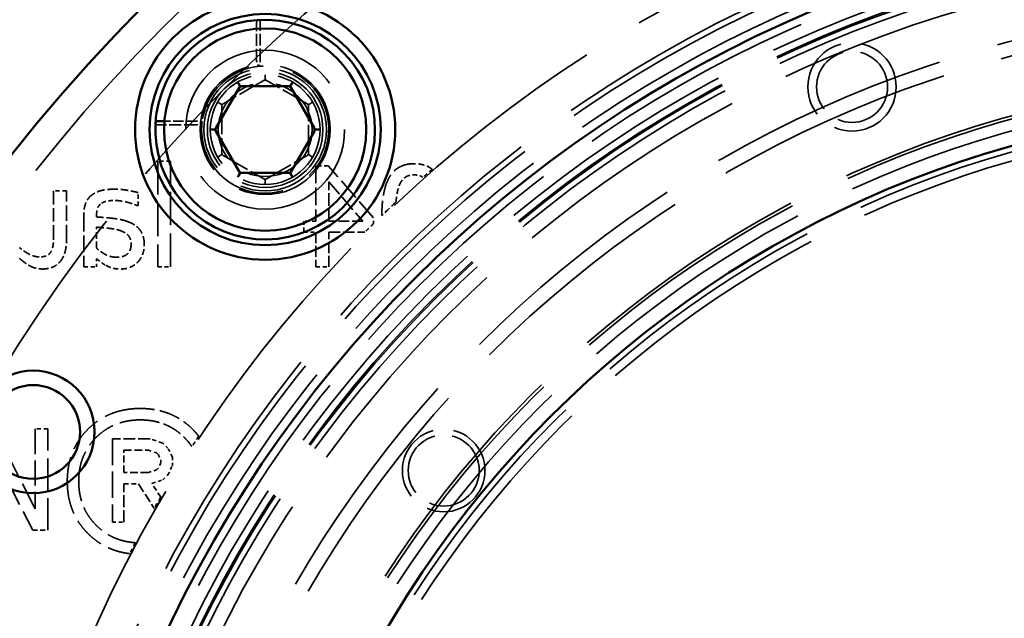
# Model space of a CAD drawing. Header units: millimetres. Extents: x 0 to 840, y 0 to 594.
# Tile 36 of 46: x 564 to 598, y 448 to 469. Entities that reach past the tile are written whole.
import ezdxf

# ---------------------------------------------------------------- set-up
doc = ezdxf.new("R2010")
doc.units = ezdxf.units.MM
doc.header["$LTSCALE"] = 2
doc.linetypes.add('DASHED', pattern=[0.2067, 0.1654, -0.0413])
for name, color, linetype, lineweight in [('Bemaßung (ISO)', 7, 'Continuous', 25), ('Sichtbar (ISO)', 7, 'Continuous', 50), ('Verdeckt (ISO)', 7, 'DASHED', 35)]:
    doc.layers.add(name, color=color, linetype=linetype, lineweight=lineweight)
doc.styles.add('Notiztext (DIN)', font='isocpeur.ttf')
doc.dimstyles.new('Standard (DIN)', dxfattribs={"dimscale": 2, "dimtxt": 3.5, "dimasz": 2.5, "dimexe": 3.175, "dimexo": 0.8, "dimgap": 0.8, "dimtad": 1, "dimrnd": 1e-08, "dimzin": 0, "dimtxsty": 'Notiztext (DIN)', "dimcen": 0.09, "dimdle": 10, "dimclrd": 256, "dimclre": 256, "dimclrt": 256, "dimadec": 0, "dimazin": 0, "dimtfac": 1, "dimtmove": 0, "dimatfit": 3, "dimfxl": 1, "dimtolj": 1, "dimtzin": 0, "dimlwd": -1, "dimlwe": -1, "dimarcsym": 0})

# ---------------------------------------------------------------- blocks, each defined once
blk = doc.blocks.new('*D5')
at = {"layer": 'Bemaßung (ISO)'}
for p, q in [((551.642, 430.706), (551.642, 514.01)), ((664.642, 430.706), (664.642, 514.01)), ((556.642, 507.66), (659.642, 507.66))]:
    blk.add_line(p, q, dxfattribs=at)
for points in [[(556.642, 508.493), (556.642, 506.827), (551.642, 507.66)], [(659.642, 508.493), (659.642, 506.827), (664.642, 507.66)]]:
    blk.add_solid(points, dxfattribs=at)
at = {"layer": 'Defpoints', "color": 0}
for p in [(664.642, 507.66), (551.642, 429.106), (664.642, 429.106)]:
    blk.add_point(p, dxfattribs=at)
at = {"layer": 'Bemaßung (ISO)', "insert": (596.767, 517.66), "char_height": 7, "attachment_point": 1, "style": 'Notiztext (DIN)'}
blk.add_mtext('\\A1;113,00', dxfattribs=at)
blk = doc.blocks.new('*D6')
at = {"layer": 'Bemaßung (ISO)'}
for p, q in [((606.542, 485.606), (511.957, 485.606)), ((518.307, 480.606), (518.307, 330.106)), ((586.042, 325.106), (511.957, 325.106))]:
    blk.add_line(p, q, dxfattribs=at)
for points in [[(517.473, 480.606), (519.14, 480.606), (518.307, 485.606)], [(517.473, 330.106), (519.14, 330.106), (518.307, 325.106)]]:
    blk.add_solid(points, dxfattribs=at)
at = {"layer": 'Defpoints', "color": 0}
for p in [(608.142, 485.606), (518.307, 325.106), (587.642, 325.106)]:
    blk.add_point(p, dxfattribs=at)
at = {"layer": 'Bemaßung (ISO)', "insert": (508.307, 393.281), "char_height": 7, "attachment_point": 1, "rotation": 90, "style": 'Notiztext (DIN)'}
blk.add_mtext('\\A1;160,50', dxfattribs=at)

msp = doc.modelspace()

# ---------------------------------------------------------------- linework, layer by layer
at = {"layer": 'Sichtbar (ISO)'}
for p, q in [((571.526, 466.385), (571.485, 466.456)), ((573.34, 466.385), (573.38, 466.456)), ((570.73, 464.865), (571.538, 466.265)), ((571.526, 466.385), (571.557, 466.332)), ((571.574, 466.301), (571.557, 466.332)), ((571.624, 466.315), (573.241, 466.315)), ((573.291, 466.301), (573.309, 466.332)), ((573.34, 466.385), (573.309, 466.332)), ((573.328, 466.265), (574.136, 464.865)), ((568.945, 465.109), (568.744, 465.109)), ((570.537, 464.815), (570.619, 464.815)), ((570.619, 464.815), (570.681, 464.815)), ((570.716, 464.815), (570.681, 464.815)), ((571.538, 463.365), (570.73, 464.765)), ((574.136, 464.765), (573.328, 463.365)), ((574.149, 464.815), (574.185, 464.815)), ((574.185, 464.815), (574.246, 464.815)), ((574.246, 464.815), (574.328, 464.815)), ((571.574, 463.328), (571.557, 463.297)), ((573.291, 463.328), (573.309, 463.297)), ((571.526, 463.244), (571.485, 463.173)), ((571.557, 463.297), (571.526, 463.244)), ((573.241, 463.315), (571.624, 463.315)), ((573.309, 463.297), (573.34, 463.244)), ((573.34, 463.244), (573.38, 463.173))]:
    msp.add_line(p, q, dxfattribs=at)
for centre, radius in [((608.142, 429.106), 56.5), ((608.142, 429.106), 43.2), ((572.433, 464.815), 4.5), ((572.433, 464.815), 4), ((572.433, 464.815), 3.5), ((608.142, 429.106), 36.5), ((564.407, 454.356), 2.121), ((564.407, 454.356), 1.621)]:
    msp.add_circle(centre, radius, dxfattribs=at)
for centre, radius, start, end in [((572.433, 464.815), 3.8, 176.4815, 171.2631), ((571.624, 466.215), 0.1, 120, 150), ((571.624, 466.215), 0.1, 90, 120), ((573.241, 466.215), 0.1, 60, 90), ((573.241, 466.215), 0.1, 30, 60), ((572.433, 464.815), 3.8, 171.2631, 176.4815), ((570.816, 464.815), 0.1, 150, 180), ((570.816, 464.815), 0.1, 180, 210), ((574.049, 464.815), 0.1, 0, 30), ((574.049, 464.815), 0.1, 330, 0), ((571.624, 463.415), 0.1, 210, 240), ((571.624, 463.415), 0.1, 240, 270), ((573.241, 463.415), 0.1, 270, 300), ((573.241, 463.415), 0.1, 300, 330)]:
    msp.add_arc(centre, radius, start, end, dxfattribs=at)
msp.add_open_spline([(568.744, 465.109), (568.739, 465.109), (568.734, 465.109), (568.725, 465.108), (568.72, 465.108), (568.711, 465.106), (568.706, 465.105), (568.697, 465.103), (568.693, 465.101), (568.684, 465.098), (568.68, 465.096), (568.672, 465.092), (568.668, 465.089), (568.662, 465.085), (568.658, 465.082), (568.653, 465.077), (568.651, 465.074), (568.646, 465.068), (568.645, 465.065), (568.641, 465.057), (568.64, 465.053), (568.64, 465.048)], degree=3, knots=[0, 0, 0, 0, 0.00131307, 0.00131307, 0.00265115, 0.00265115, 0.00405748, 0.00405748, 0.00554669, 0.00554669, 0.00708425, 0.00708425, 0.00862181, 0.00862181, 0.01015937, 0.01015937, 0.01169693, 0.01169693, 0.0132345, 0.0132345, 0.01537562, 0.01537562, 0.01537562, 0.01537562], dxfattribs=at)
at = {"layer": 'Verdeckt (ISO)', "ltscale": 1.243639}
msp.add_line((572.138, 467.198), (572.138, 468.504), dxfattribs=at)
at = {"layer": 'Verdeckt (ISO)', "ltscale": 1.240151}
for p, q in [((572.265, 467.208), (572.265, 468.51)), ((570.039, 464.982), (568.737, 464.982))]:
    msp.add_line(p, q, dxfattribs=at)
at = {"layer": 'Verdeckt (ISO)', "ltscale": 1.562893}
for p, q in [((570.983, 465.709), (572.383, 466.518)), ((572.483, 466.518), (573.883, 465.709)), ((572.383, 463.111), (570.983, 463.92)), ((573.883, 463.92), (572.483, 463.111))]:
    msp.add_line(p, q, dxfattribs=at)
at = {"layer": 'Verdeckt (ISO)', "ltscale": 0.084267}
for p, q in [((572.433, 466.628), (572.433, 466.71)), ((570.791, 465.762), (570.862, 465.721)), ((574.074, 465.762), (574.003, 465.721)), ((570.791, 463.867), (570.862, 463.908)), ((574.074, 463.867), (574.003, 463.908)), ((572.433, 462.919), (572.433, 463.001))]:
    msp.add_line(p, q, dxfattribs=at)
at = {"layer": 'Verdeckt (ISO)', "ltscale": 0.077389}
for p, q in [((572.433, 466.628), (572.433, 466.567)), ((570.862, 465.721), (570.915, 465.691)), ((573.95, 465.691), (574.003, 465.721)), ((570.862, 463.908), (570.915, 463.938)), ((573.95, 463.938), (574.003, 463.908)), ((572.433, 463.062), (572.433, 463.001))]:
    msp.add_line(p, q, dxfattribs=at)
at = {"layer": 'Verdeckt (ISO)', "ltscale": 0.091068}
for p, q in [((572.433, 466.531), (572.433, 466.567)), ((570.946, 465.673), (570.915, 465.691)), ((573.919, 465.673), (573.95, 465.691)), ((570.946, 463.956), (570.915, 463.938)), ((573.919, 463.956), (573.95, 463.938)), ((572.433, 463.098), (572.433, 463.062))]:
    msp.add_line(p, q, dxfattribs=at)
at = {"layer": 'Verdeckt (ISO)', "ltscale": 1.563}
for p, q in [((570.933, 464.006), (570.933, 465.623)), ((573.933, 465.623), (573.933, 464.006))]:
    msp.add_line(p, q, dxfattribs=at)
at = {"layer": 'Verdeckt (ISO)', "ltscale": 1.05178}
msp.add_line((570.05, 465.109), (568.945, 465.109), dxfattribs=at)
at = {"layer": 'Verdeckt (ISO)', "ltscale": 0.421279}
for p, q in [((569.156, 463.722), (568.714, 463.722)), ((565.557, 462.692), (565.115, 462.692)), ((566.158, 460.066), (566.601, 460.066)), ((568.714, 460.066), (569.156, 460.066))]:
    msp.add_line(p, q, dxfattribs=at)
at = {"layer": 'Verdeckt (ISO)', "ltscale": 3.481682}
for p, q in [((568.714, 463.722), (568.714, 460.066)), ((569.156, 460.066), (569.156, 463.722))]:
    msp.add_line(p, q, dxfattribs=at)
at = {"layer": 'Verdeckt (ISO)', "ltscale": 0.410475}
msp.add_line((574.616, 463.566), (574.185, 463.566), dxfattribs=at)
at = {"layer": 'Verdeckt (ISO)', "ltscale": 1.828578}
msp.add_line((574.185, 463.566), (574.185, 461.645), dxfattribs=at)
at = {"layer": 'Verdeckt (ISO)', "ltscale": 2.274647}
msp.add_line((576.182, 461.762), (574.616, 463.566), dxfattribs=at)
at = {"layer": 'Verdeckt (ISO)', "ltscale": 1.717944}
msp.add_line((574.636, 463.012), (575.813, 461.645), dxfattribs=at)
at = {"layer": 'Verdeckt (ISO)', "ltscale": 1.301854}
msp.add_line((574.636, 461.645), (574.636, 463.012), dxfattribs=at)
at = {"layer": 'Verdeckt (ISO)', "ltscale": 1.426107}
msp.add_line((565.115, 462.692), (565.115, 461.194), dxfattribs=at)
at = {"layer": 'Verdeckt (ISO)', "ltscale": 1.623291}
msp.add_line((565.557, 460.987), (565.557, 462.692), dxfattribs=at)
at = {"layer": 'Verdeckt (ISO)', "ltscale": 0.429383}
for p, q in [((568.039, 462.184), (568.039, 462.635)), ((574.185, 460.066), (574.636, 460.066))]:
    msp.add_line(p, q, dxfattribs=at)
at = {"layer": 'Verdeckt (ISO)', "ltscale": 0.02421}
msp.add_line((568.013, 462.184), (568.039, 462.184), dxfattribs=at)
at = {"layer": 'Verdeckt (ISO)', "ltscale": 1.709728}
msp.add_line((566.158, 461.861), (566.158, 460.066), dxfattribs=at)
at = {"layer": 'Verdeckt (ISO)', "ltscale": 0.080934}
msp.add_line((566.601, 461.793), (566.601, 461.878), dxfattribs=at)
at = {"layer": 'Verdeckt (ISO)', "ltscale": 0.396969}
for p, q in [((574.185, 461.645), (573.768, 461.645)), ((573.768, 461.268), (574.185, 461.268))]:
    msp.add_line(p, q, dxfattribs=at)
at = {"layer": 'Verdeckt (ISO)', "ltscale": 0.359153}
msp.add_line((573.768, 461.645), (573.768, 461.268), dxfattribs=at)
at = {"layer": 'Verdeckt (ISO)', "ltscale": 1.120877}
msp.add_line((575.813, 461.645), (574.636, 461.645), dxfattribs=at)
at = {"layer": 'Verdeckt (ISO)', "ltscale": 0.190452}
msp.add_line((576.182, 461.562), (576.182, 461.762), dxfattribs=at)
at = {"layer": 'Verdeckt (ISO)', "ltscale": 0.694096}
msp.add_line((566.601, 460.712), (566.601, 461.441), dxfattribs=at)
at = {"layer": 'Verdeckt (ISO)', "ltscale": 1.145188}
for p, q in [((574.185, 461.268), (574.185, 460.066)), ((574.636, 460.066), (574.636, 461.268))]:
    msp.add_line(p, q, dxfattribs=at)
at = {"layer": 'Verdeckt (ISO)', "ltscale": 1.190822}
msp.add_line((574.636, 461.268), (575.887, 461.268), dxfattribs=at)
at = {"layer": 'Verdeckt (ISO)', "ltscale": 0.264613}
msp.add_line((566.601, 460.066), (566.601, 460.344), dxfattribs=at)
at = {"layer": 'Verdeckt (ISO)', "ltscale": 2.960757}
msp.add_line((564.477, 451.69), (563.067, 454.461), dxfattribs=at)
at = {"layer": 'Verdeckt (ISO)', "ltscale": 2.638923}
msp.add_line((564.477, 454.461), (564.477, 451.69), dxfattribs=at)
at = {"layer": 'Verdeckt (ISO)', "ltscale": 0.413176}
msp.add_line((564.911, 454.461), (564.477, 454.461), dxfattribs=at)
at = {"layer": 'Verdeckt (ISO)', "ltscale": 3.333119}
msp.add_line((564.911, 450.961), (564.911, 454.461), dxfattribs=at)
at = {"layer": 'Verdeckt (ISO)', "ltscale": 3.230245}
msp.add_line((562.84, 453.979), (564.389, 450.961), dxfattribs=at)
at = {"layer": 'Verdeckt (ISO)', "ltscale": 2.747554}
msp.add_line((567.147, 454.12), (567.147, 451.235), dxfattribs=at)
at = {"layer": 'Verdeckt (ISO)', "ltscale": 1.245031}
msp.add_line((568.455, 454.12), (567.147, 454.12), dxfattribs=at)
at = {"layer": 'Verdeckt (ISO)', "ltscale": 0.435379}
msp.add_line((568.887, 453.971), (568.455, 454.12), dxfattribs=at)
at = {"layer": 'Verdeckt (ISO)', "ltscale": 0.238877}
for p, q in [((569.07, 453.799), (568.887, 453.971)), ((568.887, 452.698), (569.07, 452.87))]:
    msp.add_line(p, q, dxfattribs=at)
at = {"layer": 'Verdeckt (ISO)', "ltscale": 0.329412}
msp.add_line((569.222, 453.488), (569.07, 453.799), dxfattribs=at)
at = {"layer": 'Verdeckt (ISO)', "ltscale": 0.733466}
msp.add_line((567.543, 452.951), (567.543, 453.721), dxfattribs=at)
at = {"layer": 'Verdeckt (ISO)', "ltscale": 0.8139}
msp.add_line((567.543, 453.721), (568.397, 453.721), dxfattribs=at)
at = {"layer": 'Verdeckt (ISO)', "ltscale": 0.280718}
msp.add_line((568.397, 453.721), (568.678, 453.63), dxfattribs=at)
at = {"layer": 'Verdeckt (ISO)', "ltscale": 0.086471}
msp.add_line((568.678, 453.63), (568.738, 453.563), dxfattribs=at)
at = {"layer": 'Verdeckt (ISO)', "ltscale": 0.182641}
msp.add_line((568.738, 453.563), (568.823, 453.39), dxfattribs=at)
at = {"layer": 'Verdeckt (ISO)', "ltscale": 0.289465}
msp.add_line((569.222, 453.184), (569.222, 453.488), dxfattribs=at)
at = {"layer": 'Verdeckt (ISO)', "ltscale": 0.086352}
msp.add_line((568.738, 453.11), (568.674, 453.046), dxfattribs=at)
at = {"layer": 'Verdeckt (ISO)', "ltscale": 0.179758}
msp.add_line((568.823, 453.279), (568.738, 453.11), dxfattribs=at)
at = {"layer": 'Verdeckt (ISO)', "ltscale": 0.106074}
msp.add_line((568.823, 453.39), (568.823, 453.279), dxfattribs=at)
at = {"layer": 'Verdeckt (ISO)', "ltscale": 0.332305}
msp.add_line((569.07, 452.87), (569.222, 453.184), dxfattribs=at)
at = {"layer": 'Verdeckt (ISO)', "ltscale": 0.807466}
msp.add_line((568.391, 452.951), (567.543, 452.951), dxfattribs=at)
at = {"layer": 'Verdeckt (ISO)', "ltscale": 0.28478}
msp.add_line((568.674, 453.046), (568.391, 452.951), dxfattribs=at)
at = {"layer": 'Verdeckt (ISO)', "ltscale": 0.488944}
msp.add_line((567.543, 452.556), (568.056, 452.556), dxfattribs=at)
at = {"layer": 'Verdeckt (ISO)', "ltscale": 1.257901}
msp.add_line((567.543, 451.235), (567.543, 452.556), dxfattribs=at)
at = {"layer": 'Verdeckt (ISO)', "ltscale": 0.95711}
msp.add_line((568.056, 452.556), (568.594, 451.707), dxfattribs=at)
at = {"layer": 'Verdeckt (ISO)', "ltscale": 0.373298}
msp.add_line((568.516, 452.573), (568.887, 452.698), dxfattribs=at)
at = {"layer": 'Verdeckt (ISO)', "ltscale": 0.538866}
msp.add_line((568.818, 452.095), (568.516, 452.573), dxfattribs=at)
at = {"layer": 'Verdeckt (ISO)', "ltscale": 0.376335}
msp.add_line((567.147, 451.235), (567.543, 451.235), dxfattribs=at)
at = {"layer": 'Verdeckt (ISO)', "ltscale": 0.496912}
msp.add_line((564.389, 450.961), (564.911, 450.961), dxfattribs=at)
at = {"layer": 'Verdeckt (ISO)', "ltscale": 25.561625}
for radius in [55.5, 37]:
    msp.add_circle((608.142, 429.106), radius, dxfattribs=at)
at = {"layer": 'Verdeckt (ISO)', "ltscale": 25.739908}
msp.add_circle((608.142, 429.106), 52.5, dxfattribs=at)
at = {"layer": 'Verdeckt (ISO)', "ltscale": 25.612799}
msp.add_circle((608.142, 429.106), 45.5, dxfattribs=at)
at = {"layer": 'Verdeckt (ISO)', "ltscale": 25.837965}
for radius in [44.2, 42.5]:
    msp.add_circle((608.142, 429.106), radius, dxfattribs=at)
at = {"layer": 'Verdeckt (ISO)', "ltscale": 25.721052}
msp.add_circle((608.142, 429.106), 44, dxfattribs=at)
at = {"layer": 'Verdeckt (ISO)', "ltscale": 25.428766}
msp.add_circle((608.142, 429.106), 43.5, dxfattribs=at)
at = {"layer": 'Verdeckt (ISO)', "ltscale": 25.089718}
msp.add_circle((608.142, 429.106), 42.92, dxfattribs=at)
at = {"layer": 'Verdeckt (ISO)', "ltscale": 25.685978}
msp.add_circle((608.142, 429.106), 42.25, dxfattribs=at)
at = {"layer": 'Verdeckt (ISO)', "ltscale": 25.655581}
msp.add_circle((608.142, 429.106), 42.2, dxfattribs=at)
at = {"layer": 'Verdeckt (ISO)', "ltscale": 25.533989}
msp.add_circle((608.142, 429.106), 42, dxfattribs=at)
at = {"layer": 'Verdeckt (ISO)', "ltscale": 25.230013}
msp.add_circle((608.142, 429.106), 41.5, dxfattribs=at)
at = {"layer": 'Verdeckt (ISO)', "ltscale": 25.331339}
msp.add_circle((608.142, 429.106), 40, dxfattribs=at)
at = {"layer": 'Verdeckt (ISO)', "ltscale": 25.014698}
msp.add_circle((608.142, 429.106), 39.5, dxfattribs=at)
at = {"layer": 'Verdeckt (ISO)', "ltscale": 9.152093}
msp.add_circle((592.739, 466.292), 1.529, dxfattribs=at)
at = {"layer": 'Verdeckt (ISO)', "ltscale": 20.898355}
msp.add_circle((572.433, 464.815), 2.75, dxfattribs=at)
at = {"layer": 'Verdeckt (ISO)', "ltscale": 7.356958}
for centre in [(592.739, 466.292), (578.61, 453.02)]:
    msp.add_circle(centre, 1.229, dxfattribs=at)
at = {"layer": 'Verdeckt (ISO)', "ltscale": 13.463407}
msp.add_circle((572.433, 464.815), 2.25, dxfattribs=at)
at = {"layer": 'Verdeckt (ISO)', "ltscale": 12.691499}
msp.add_circle((572.433, 464.815), 2.121, dxfattribs=at)
at = {"layer": 'Verdeckt (ISO)', "ltscale": 11.967462}
msp.add_circle((572.433, 464.815), 2, dxfattribs=at)
at = {"layer": 'Verdeckt (ISO)', "ltscale": 11.369083}
msp.add_circle((572.433, 464.815), 1.9, dxfattribs=at)
at = {"layer": 'Verdeckt (ISO)', "ltscale": 25.907051}
msp.add_circle((608.142, 429.106), 37.5, dxfattribs=at)
at = {"layer": 'Verdeckt (ISO)', "ltscale": 25.83457}
msp.add_circle((608.142, 429.106), 37.395, dxfattribs=at)
at = {"layer": 'Verdeckt (ISO)', "ltscale": 9.699609}
msp.add_circle((572.433, 464.815), 1.621, dxfattribs=at)
at = {"layer": 'Verdeckt (ISO)', "ltscale": 25.078026}
msp.add_circle((608.142, 429.106), 36.3, dxfattribs=at)
at = {"layer": 'Verdeckt (ISO)', "ltscale": 24.87077}
msp.add_circle((608.142, 429.106), 36, dxfattribs=at)
at = {"layer": 'Verdeckt (ISO)', "ltscale": 8.553715}
msp.add_circle((578.61, 453.02), 1.429, dxfattribs=at)
at = {"layer": 'Verdeckt (ISO)', "ltscale": 12.834515}
msp.add_arc((572.433, 464.815), 2.2, 175.4618, 166.4455, dxfattribs=at)
at = {"layer": 'Verdeckt (ISO)', "ltscale": 0.09963}
for centre, start, end in [((572.433, 466.431), 60, 120), ((571.033, 465.623), 120, 180), ((573.833, 465.623), 0, 60), ((571.033, 464.006), 180, 240), ((573.833, 464.006), 300, 0), ((572.433, 463.198), 240, 300)]:
    msp.add_arc(centre, 0.1, start, end, dxfattribs=at)
at = {"layer": 'Verdeckt (ISO)', "ltscale": 0.106824}
msp.add_arc((572.433, 464.815), 2.2, 172.5378, 175.4618, dxfattribs=at)
at = {"layer": 'Verdeckt (ISO)', "ltscale": 0.441201}
msp.add_arc((572.433, 464.815), 2.2, 166.4455, 172.5378, dxfattribs=at)
at = {"layer": 'Verdeckt (ISO)', "ltscale": 0.403367}
msp.add_arc((608.142, 429.106), 45.55, 131.074, 131.6069, dxfattribs=at)
at = {"layer": 'Verdeckt (ISO)', "ltscale": 0.648602}
msp.add_arc((608.142, 429.106), 45.55, 133.1982, 134.055, dxfattribs=at)
at = {"layer": 'Verdeckt (ISO)', "ltscale": 0.396345}
msp.add_arc((608.142, 429.106), 45.55, 134.5586, 135.0822, dxfattribs=at)
at = {"layer": 'Verdeckt (ISO)', "ltscale": 0.410689}
msp.add_arc((608.142, 429.106), 45.55, 146.5583, 147.1009, dxfattribs=at)
at = {"layer": 'Verdeckt (ISO)', "ltscale": 0.426332}
msp.add_arc((608.142, 429.106), 45.55, 149.6887, 150.2519, dxfattribs=at)
at = {"layer": 'Verdeckt (ISO)', "ltscale": 0.407663}
msp.add_arc((608.142, 429.106), 45.55, 151.9516, 152.4901, dxfattribs=at)
at = {"layer": 'Verdeckt (ISO)', "ltscale": 0.157383}
msp.add_open_spline([(572.138, 468.504), (572.138, 468.508), (572.138, 468.513), (572.139, 468.522), (572.14, 468.527), (572.141, 468.536), (572.142, 468.541), (572.145, 468.55), (572.146, 468.555), (572.15, 468.563), (572.152, 468.568), (572.156, 468.575), (572.158, 468.579), (572.163, 468.586), (572.165, 468.589), (572.171, 468.594), (572.173, 468.597), (572.179, 468.601), (572.182, 468.603), (572.19, 468.606), (572.195, 468.607), (572.2, 468.607)], degree=3, knots=[0, 0, 0, 0, 0.00131307, 0.00131307, 0.00265115, 0.00265115, 0.00405748, 0.00405748, 0.00554669, 0.00554669, 0.00708425, 0.00708425, 0.00862181, 0.00862181, 0.01015937, 0.01015937, 0.01169693, 0.01169693, 0.0132345, 0.0132345, 0.01537562, 0.01537562, 0.01537562, 0.01537562], dxfattribs=at)
at = {"layer": 'Verdeckt (ISO)', "ltscale": 0.155113}
for points in [[(572.265, 468.51), (572.265, 468.515), (572.265, 468.52), (572.264, 468.529), (572.264, 468.533), (572.262, 468.542), (572.261, 468.547), (572.259, 468.555), (572.258, 468.56), (572.254, 468.568), (572.253, 468.572), (572.248, 468.579), (572.246, 468.583), (572.241, 468.589), (572.239, 468.592), (572.233, 468.597), (572.23, 468.599), (572.224, 468.603), (572.221, 468.605), (572.213, 468.607), (572.208, 468.608), (572.203, 468.608)], [(568.737, 464.982), (568.732, 464.982), (568.728, 464.982), (568.718, 464.983), (568.714, 464.983), (568.705, 464.985), (568.701, 464.986), (568.692, 464.988), (568.688, 464.99), (568.68, 464.993), (568.676, 464.995), (568.668, 464.999), (568.665, 465.001), (568.658, 465.006), (568.655, 465.009), (568.65, 465.014), (568.648, 465.017), (568.644, 465.023), (568.643, 465.026), (568.64, 465.034), (568.639, 465.039), (568.64, 465.044)]]:
    msp.add_open_spline(points, degree=3, knots=[0, 0, 0, 0, 0.00130852, 0.00130852, 0.00260479, 0.00260479, 0.00393505, 0.00393505, 0.00531628, 0.00531628, 0.00677437, 0.00677437, 0.00828099, 0.00828099, 0.0097876, 0.0097876, 0.01129422, 0.01129422, 0.01280084, 0.01280084, 0.01506617, 0.01506617, 0.01506617, 0.01506617], dxfattribs=at)
at = {"layer": 'Verdeckt (ISO)', "ltscale": 0.313146}
for points in [[(572.259, 467.008), (572.253, 467.007), (572.246, 467.007), (572.234, 467.01), (572.228, 467.011), (572.216, 467.016), (572.211, 467.02), (572.2, 467.028), (572.194, 467.032), (572.184, 467.043), (572.179, 467.049), (572.17, 467.063), (572.166, 467.07), (572.159, 467.086), (572.155, 467.094), (572.15, 467.111), (572.147, 467.12), (572.144, 467.137), (572.142, 467.146), (572.14, 467.162), (572.139, 467.169), (572.138, 467.183), (572.138, 467.191), (572.138, 467.198)], [(570.24, 464.989), (570.24, 464.995), (570.24, 465.001), (570.238, 465.013), (570.236, 465.019), (570.231, 465.031), (570.228, 465.037), (570.22, 465.048), (570.215, 465.053), (570.204, 465.063), (570.198, 465.068), (570.184, 465.077), (570.177, 465.081), (570.161, 465.089), (570.153, 465.092), (570.136, 465.098), (570.127, 465.1), (570.11, 465.104), (570.101, 465.105), (570.085, 465.107), (570.078, 465.108), (570.064, 465.109), (570.057, 465.109), (570.05, 465.109)]]:
    msp.add_open_spline(points, degree=3, knots=[0, 0, 0, 0, 0.00315752, 0.00315752, 0.00631504, 0.00631504, 0.00947257, 0.00947257, 0.01263009, 0.01263009, 0.01578761, 0.01578761, 0.01894513, 0.01894513, 0.02191621, 0.02191621, 0.02471263, 0.02471263, 0.02742989, 0.02742989, 0.02950256, 0.02950256, 0.03157522, 0.03157522, 0.03157522, 0.03157522], dxfattribs=at)
at = {"layer": 'Verdeckt (ISO)', "ltscale": 0.321609}
for points in [[(572.147, 466.996), (572.153, 466.997), (572.159, 466.998), (572.172, 467.003), (572.178, 467.006), (572.189, 467.014), (572.195, 467.018), (572.205, 467.028), (572.21, 467.034), (572.22, 467.046), (572.225, 467.053), (572.234, 467.068), (572.238, 467.076), (572.245, 467.093), (572.248, 467.102), (572.254, 467.121), (572.257, 467.131), (572.261, 467.151), (572.262, 467.161), (572.265, 467.183), (572.265, 467.196), (572.265, 467.208)], [(570.251, 465.1), (570.251, 465.094), (570.249, 465.088), (570.244, 465.076), (570.241, 465.07), (570.234, 465.058), (570.229, 465.053), (570.219, 465.042), (570.214, 465.037), (570.201, 465.027), (570.194, 465.023), (570.179, 465.014), (570.171, 465.01), (570.154, 465.002), (570.145, 464.999), (570.126, 464.993), (570.116, 464.991), (570.096, 464.987), (570.086, 464.985), (570.064, 464.983), (570.052, 464.982), (570.039, 464.982)]]:
    msp.add_open_spline(points, degree=3, knots=[0, 0, 0, 0, 0.00325534, 0.00325534, 0.00651069, 0.00651069, 0.00976603, 0.00976603, 0.01302138, 0.01302138, 0.01627672, 0.01627672, 0.01953207, 0.01953207, 0.02278741, 0.02278741, 0.02597517, 0.02597517, 0.02895525, 0.02895525, 0.03255345, 0.03255345, 0.03255345, 0.03255345], dxfattribs=at)
at = {"layer": 'Verdeckt (ISO)', "ltscale": 2.279274}
msp.add_open_spline([(577.586, 463.636), (577.01, 463.636), (576.472, 462.735), (576.469, 461.841)], degree=2, knots=[0, 0, 0, 1, 1.985883, 1.985883, 1.985883], dxfattribs=at)
at = {"layer": 'Verdeckt (ISO)', "ltscale": 0.637067}
msp.add_open_spline([(578.214, 463.444), (577.966, 463.636), (577.586, 463.636)], degree=2, dxfattribs=at)
at = {"layer": 'Verdeckt (ISO)', "ltscale": 0.643378}
msp.add_open_spline([(577.073, 462.885), (577.143, 463.064), (577.39, 463.248), (577.586, 463.248)], degree=2, dxfattribs=at)
at = {"layer": 'Verdeckt (ISO)', "ltscale": 0.310089}
msp.add_open_spline([(577.586, 463.248), (577.772, 463.248), (577.896, 463.164)], degree=2, dxfattribs=at)
at = {"layer": 'Verdeckt (ISO)', "ltscale": 0.790807}
msp.add_open_spline([(567.236, 462.754), (566.964, 462.754), (566.592, 462.669), (566.445, 462.559)], degree=2, dxfattribs=at)
at = {"layer": 'Verdeckt (ISO)', "ltscale": 0.774817}
msp.add_open_spline([(568.039, 462.635), (567.917, 462.669), (567.46, 462.754), (567.236, 462.754)], degree=2, dxfattribs=at)
at = {"layer": 'Verdeckt (ISO)', "ltscale": 0.558437}
msp.add_open_spline([(576.962, 462.311), (576.967, 462.379), (577.002, 462.706), (577.073, 462.885)], degree=2, knots=[0.765249, 0.765249, 0.765249, 1, 2, 2, 2], dxfattribs=at)
at = {"layer": 'Verdeckt (ISO)', "ltscale": 0.746836}
msp.add_open_spline([(566.445, 462.559), (566.3, 462.451), (566.158, 462.108), (566.158, 461.861)], degree=2, dxfattribs=at)
at = {"layer": 'Verdeckt (ISO)', "ltscale": 0.451058}
msp.add_open_spline([(566.78, 462.275), (566.865, 462.329), (567.109, 462.363), (567.239, 462.363)], degree=2, dxfattribs=at)
at = {"layer": 'Verdeckt (ISO)', "ltscale": 0.761204}
msp.add_open_spline([(567.239, 462.363), (567.392, 462.363), (567.806, 462.272), (568.013, 462.184)], degree=2, dxfattribs=at)
at = {"layer": 'Verdeckt (ISO)', "ltscale": 0.434375}
msp.add_open_spline([(566.601, 461.878), (566.601, 462.031), (566.695, 462.221), (566.78, 462.275)], degree=2, dxfattribs=at)
at = {"layer": 'Verdeckt (ISO)', "ltscale": 1.13774}
msp.add_open_spline([(567.772, 461.594), (567.551, 461.696), (566.95, 461.773), (566.601, 461.793)], degree=2, dxfattribs=at)
at = {"layer": 'Verdeckt (ISO)', "ltscale": 0.758971}
msp.add_open_spline([(566.601, 461.441), (566.76, 461.427), (567.239, 461.379), (567.389, 461.333)], degree=2, dxfattribs=at)
at = {"layer": 'Verdeckt (ISO)', "ltscale": 0.646063}
msp.add_open_spline([(567.389, 461.333), (567.565, 461.279), (567.795, 461.055), (567.795, 460.857)], degree=2, dxfattribs=at)
at = {"layer": 'Verdeckt (ISO)', "ltscale": 0.920903}
msp.add_open_spline([(568.252, 460.826), (568.252, 461.098), (568.022, 461.484), (567.772, 461.594)], degree=2, dxfattribs=at)
at = {"layer": 'Verdeckt (ISO)', "ltscale": 0.570322}
msp.add_open_spline([(565.115, 461.194), (565.115, 460.985), (565.084, 460.709), (565.03, 460.607)], degree=2, dxfattribs=at)
at = {"layer": 'Verdeckt (ISO)', "ltscale": 0.776806}
msp.add_open_spline([(565.319, 460.227), (565.432, 460.349), (565.557, 460.721), (565.557, 460.987)], degree=2, dxfattribs=at)
at = {"layer": 'Verdeckt (ISO)', "ltscale": 0.729191}
msp.add_open_spline([(564.618, 460.412), (564.457, 460.412), (564.091, 460.596), (563.938, 460.729)], degree=2, dxfattribs=at)
at = {"layer": 'Verdeckt (ISO)', "ltscale": 0.460494}
msp.add_open_spline([(565.03, 460.607), (564.976, 460.505), (564.791, 460.412), (564.618, 460.412)], degree=2, dxfattribs=at)
at = {"layer": 'Verdeckt (ISO)', "ltscale": 0.74321}
msp.add_open_spline([(567.296, 460.4), (567.089, 460.4), (566.748, 460.579), (566.601, 460.712)], degree=2, dxfattribs=at)
at = {"layer": 'Verdeckt (ISO)', "ltscale": 0.73703}
msp.add_open_spline([(567.795, 460.857), (567.795, 460.63), (567.54, 460.4), (567.296, 460.4)], degree=2, dxfattribs=at)
at = {"layer": 'Verdeckt (ISO)', "ltscale": 0.628819}
msp.add_open_spline([(568.019, 460.224), (568.124, 460.332), (568.252, 460.65), (568.252, 460.826)], degree=2, dxfattribs=at)
at = {"layer": 'Verdeckt (ISO)', "ltscale": 0.854844}
msp.add_open_spline([(563.938, 460.355), (564.142, 460.176), (564.508, 459.992), (564.735, 459.992)], degree=2, dxfattribs=at)
at = {"layer": 'Verdeckt (ISO)', "ltscale": 0.372955}
msp.add_open_spline([(566.601, 460.344), (566.655, 460.304), (566.836, 460.162), (566.921, 460.119)], degree=2, dxfattribs=at)
at = {"layer": 'Verdeckt (ISO)', "ltscale": 0.618137}
msp.add_open_spline([(564.735, 459.992), (564.905, 459.992), (565.208, 460.105), (565.319, 460.227)], degree=2, dxfattribs=at)
at = {"layer": 'Verdeckt (ISO)', "ltscale": 0.528979}
msp.add_open_spline([(566.921, 460.119), (567.038, 460.057), (567.256, 459.992), (567.455, 459.992)], degree=2, dxfattribs=at)
at = {"layer": 'Verdeckt (ISO)', "ltscale": 0.596607}
msp.add_open_spline([(567.455, 459.992), (567.616, 459.992), (567.908, 460.114), (568.019, 460.224)], degree=2, dxfattribs=at)
at = {"layer": 'Verdeckt (ISO)', "ltscale": 3.806952}
msp.add_open_spline([(568.113, 455.167), (567.019, 455.167), (565.586, 453.738), (565.586, 452.647)], degree=2, dxfattribs=at)
at = {"layer": 'Verdeckt (ISO)', "ltscale": 2.210098}
msp.add_open_spline([(570.133, 454.208), (570.035, 454.335), (569.205, 455.167), (568.113, 455.167)], degree=2, knots=[-1.164321, -1.164321, -1.164321, -1, 0, 0, 0], dxfattribs=at)
at = {"layer": 'Verdeckt (ISO)', "ltscale": 3.209154}
msp.add_open_spline([(565.982, 452.647), (565.982, 453.566), (567.195, 454.772), (568.113, 454.772)], degree=2, dxfattribs=at)
at = {"layer": 'Verdeckt (ISO)', "ltscale": 1.997014}
msp.add_open_spline([(568.113, 454.772), (569.029, 454.772), (569.783, 454.018), (569.897, 453.847)], degree=2, knots=[-2, -2, -2, -1, -0.749266, -0.749266, -0.749266], dxfattribs=at)
at = {"layer": 'Verdeckt (ISO)', "ltscale": 3.454394}
msp.add_open_spline([(565.586, 452.647), (565.586, 451.556), (566.894, 450.249), (567.742, 450.145)], degree=2, knots=[-2, -2, -2, -1, -0.17503, -0.17503, -0.17503], dxfattribs=at)
at = {"layer": 'Verdeckt (ISO)', "ltscale": 3.046448}
msp.add_open_spline([(567.941, 450.524), (567.137, 450.576), (565.982, 451.731), (565.982, 452.647)], degree=2, knots=[-1.904856, -1.904856, -1.904856, -1, 0, 0, 0], dxfattribs=at)

# ---------------------------------------------------------------- dimensions: what is measured, and where the dimension line sits
at = {"layer": 'Bemaßung (ISO)'}
for base, p1, p2, angle, picture, middle in [((664.642, 507.66), (551.642, 429.106), (664.642, 429.106), 180, '*D5', (608.142, 507.66)), ((518.307, 325.106), (608.142, 485.606), (587.642, 325.106), 270, '*D6', (518.307, 405.356))]:
    dim = msp.add_linear_dim(base=base, p1=p1, p2=p2, angle=angle, dimstyle='Standard (DIN)', override={"dimgap": 0.8, "dimdec": 2, "dimtol": 0, "dimlim": 0, "dimtp": 0, "dimtm": 0, "dimtdec": 2, "dimtofl": 0, "dimatfit": 1}, dxfattribs=at)
    dim.commit()
    dim.dimension.update_dxf_attribs({"geometry": picture, "text_midpoint": middle, "dimtype": 160})

doc.saveas('drawing.dxf')
